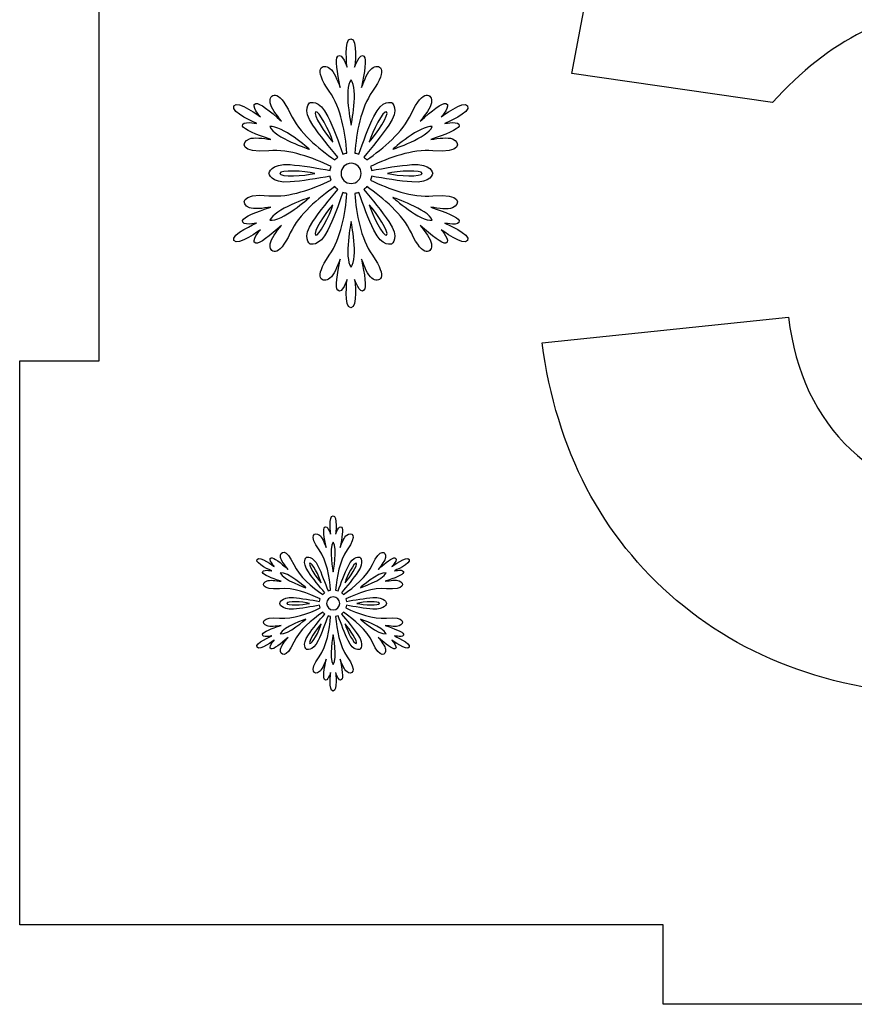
# Model space of a CAD drawing. Header units: millimetres. Extents: x -91 to 82, y -170 to 150.
# Tile 40 of 80: x -67 to -57, y -52 to -40. Entities that reach past the tile are written whole.
import ezdxf

# ---------------------------------------------------------------- set-up
doc = ezdxf.new("R2010")
doc.units = ezdxf.units.MM
doc.header["$MEASUREMENT"] = 0
doc.layers.add('Layer 1', color=7, linetype='Continuous')

msp = doc.modelspace()

# ---------------------------------------------------------------- linework, layer by layer
at = {"layer": 'Layer 1', "color": 31}
msp.add_open_spline([(-51.1594, -29.0461), (-51.1594, -29.0461), (-51.1594, -28.0498), (-51.1594, -28.0498), (-51.1594, -28.0498), (-51.1594, -28.0498), (-58.9429, -28.0498), (-58.9429, -28.0498), (-58.9429, -28.0498), (-58.9429, -28.0498), (-58.9429, -29.0461), (-58.9429, -29.0461), (-58.9429, -29.0461), (-58.9429, -29.0461), (-67.0267, -29.0461), (-67.0267, -29.0461), (-67.0267, -29.0461), (-67.0267, -29.0461), (-67.0267, -30.2054), (-67.0267, -30.2054), (-67.0267, -30.2054), (-67.0267, -30.2054), (-67.0267, -36.1325), (-67.0267, -36.1325), (-67.0267, -36.1325), (-67.0267, -36.1325), (-66.0281, -36.1325), (-66.0281, -36.1325), (-66.0281, -36.1325), (-66.0281, -36.1325), (-66.0281, -43.9101), (-66.0281, -43.9101), (-66.0281, -43.9101), (-66.0281, -43.9101), (-67.0267, -43.9101), (-67.0267, -43.9101), (-67.0267, -43.9101), (-67.0267, -43.9101), (-67.0267, -43.9159), (-67.0267, -43.9159), (-67.0267, -43.9159), (-67.0267, -43.9159), (-67.0267, -43.9159), (-67.0267, -43.9159), (-67.0267, -43.9159), (-67.0267, -43.9159), (-67.0267, -49.8442), (-67.0267, -49.8442), (-67.0267, -49.8442), (-67.0267, -49.8442), (-67.0267, -51.0001), (-67.0267, -51.0001), (-67.0267, -51.0001), (-67.0267, -51.0001), (-58.9429, -51.0001), (-58.9429, -51.0001), (-58.9429, -51.0001), (-58.9429, -51.0001), (-58.9429, -51.9987), (-58.9429, -51.9987), (-58.9429, -51.9987), (-58.9429, -51.9987), (-51.1594, -51.9987), (-51.1594, -51.9987), (-51.1594, -51.9987), (-51.1594, -51.9987), (-51.1594, -51.0001), (-51.1594, -51.0001), (-51.1594, -51.0001), (-51.1594, -51.0001), (-43.0766, -51.0001), (-43.0766, -51.0001), (-43.0766, -51.0001), (-43.0766, -51.0001), (-43.0766, -49.7269), (-43.0766, -49.7269), (-43.0766, -49.7269), (-43.0766, -49.7269), (-43.0766, -49.7269), (-43.0766, -49.7269), (-43.0766, -49.7269), (-43.0766, -49.7269), (-43.0766, -43.9101), (-43.0766, -43.9101), (-43.0766, -43.9101), (-43.0766, -43.9101), (-44.0752, -43.9101), (-44.0752, -43.9101), (-44.0752, -43.9101), (-44.0752, -43.9101), (-44.0752, -36.1325), (-44.0752, -36.1325), (-44.0752, -36.1325), (-44.0752, -36.1325), (-43.0766, -36.1325), (-43.0766, -36.1325), (-43.0766, -36.1325), (-43.0766, -36.1325), (-43.0766, -36.109), (-43.0766, -36.109), (-43.0766, -36.109), (-43.0766, -36.109), (-43.0766, -36.109), (-43.0766, -36.109), (-43.0766, -36.109), (-43.0766, -36.109), (-43.0766, -30.3192), (-43.0766, -30.3192), (-43.0766, -30.3192), (-43.0766, -30.3192), (-43.0766, -29.0461), (-43.0766, -29.0461), (-43.0766, -29.0461), (-43.0766, -29.0461), (-51.1594, -29.0461), (-51.1594, -29.0461)], degree=3, knots=[0, 0, 0, 0, 0.0333333, 0.0333333, 0.0333333, 0.0333333, 0.0666667, 0.0666667, 0.0666667, 0.0666667, 0.1, 0.1, 0.1, 0.1, 0.1333333, 0.1333333, 0.1333333, 0.1333333, 0.1666667, 0.1666667, 0.1666667, 0.1666667, 0.2, 0.2, 0.2, 0.2, 0.2333333, 0.2333333, 0.2333333, 0.2333333, 0.2666667, 0.2666667, 0.2666667, 0.2666667, 0.3, 0.3, 0.3, 0.3, 0.3333333, 0.3333333, 0.3333333, 0.3333333, 0.3666667, 0.3666667, 0.3666667, 0.3666667, 0.4, 0.4, 0.4, 0.4, 0.4333333, 0.4333333, 0.4333333, 0.4333333, 0.4666667, 0.4666667, 0.4666667, 0.4666667, 0.5, 0.5, 0.5, 0.5, 0.5333333, 0.5333333, 0.5333333, 0.5333333, 0.5666667, 0.5666667, 0.5666667, 0.5666667, 0.6, 0.6, 0.6, 0.6, 0.6333333, 0.6333333, 0.6333333, 0.6333333, 0.6666667, 0.6666667, 0.6666667, 0.6666667, 0.7, 0.7, 0.7, 0.7, 0.7333333, 0.7333333, 0.7333333, 0.7333333, 0.7666667, 0.7666667, 0.7666667, 0.7666667, 0.8, 0.8, 0.8, 0.8, 0.8333333, 0.8333333, 0.8333333, 0.8333333, 0.8666667, 0.8666667, 0.8666667, 0.8666667, 0.9, 0.9, 0.9, 0.9, 0.9333333, 0.9333333, 0.9333333, 0.9333333, 1, 1, 1, 1], dxfattribs=at)
at = {"layer": 'Layer 1', "color": 26}
msp.add_open_spline([(-51.0009, -38.5099), (-51.9596, -37.5078), (-53.1272, -37.0067), (-54.5048, -37.0067), (-54.5048, -37.0067), (-55.2276, -37.0067), (-55.9341, -37.1804), (-56.6276, -37.5265), (-56.6276, -37.5265), (-56.6276, -37.5265), (-56.1418, -34.7736), (-56.1418, -34.7736), (-56.1418, -34.7736), (-56.1418, -34.7736), (-50.2828, -34.7736), (-50.2828, -34.7736), (-50.2828, -34.7736), (-50.2828, -34.7736), (-50.2828, -31.8658), (-50.2828, -31.8658), (-50.2828, -31.8658), (-50.2828, -31.8658), (-58.4958, -31.8658), (-58.4958, -31.8658), (-58.4958, -31.8658), (-58.4958, -31.8658), (-60.0882, -40.3006), (-60.0882, -40.3006), (-60.0882, -40.3006), (-60.0882, -40.3006), (-57.5676, -40.6655), (-57.5676, -40.6655), (-57.5676, -40.6655), (-56.86, -39.8769), (-56.0609, -39.4827), (-55.1691, -39.4827), (-55.1691, -39.4827), (-54.4545, -39.4827), (-53.8736, -39.7315), (-53.4277, -40.229), (-53.4277, -40.229), (-52.9818, -40.7265), (-52.7588, -41.4729), (-52.7588, -42.4679), (-52.7588, -42.4679), (-52.7588, -43.5287), (-52.9841, -44.3231), (-53.4335, -44.85), (-53.4335, -44.85), (-53.8829, -45.3769), (-54.4321, -45.6409), (-55.081, -45.6409), (-55.081, -45.6409), (-55.6489, -45.6409), (-56.15, -45.4367), (-56.5842, -45.0272), (-56.5842, -45.0272), (-57.0195, -44.6177), (-57.2801, -44.0638), (-57.3692, -43.3632), (-57.3692, -43.3632), (-57.3692, -43.3632), (-60.4648, -43.6836), (-60.4648, -43.6836), (-60.4648, -43.6836), (-60.2806, -45.0401), (-59.7173, -46.1197), (-58.7739, -46.9223), (-58.7739, -46.9223), (-57.8304, -47.7261), (-56.6112, -48.1274), (-55.1151, -48.1274), (-55.1151, -48.1274), (-53.2434, -48.1274), (-51.7802, -47.4128), (-50.7264, -45.9823), (-50.7264, -45.9823), (-49.9531, -44.9356), (-49.5659, -43.7457), (-49.5659, -42.4115), (-49.5659, -42.4115), (-49.5646, -40.8133), (-50.0434, -39.512), (-51.0009, -38.5099)], degree=3, knots=[0, 0, 0, 0, 0.0454545, 0.0454545, 0.0454545, 0.0454545, 0.0909091, 0.0909091, 0.0909091, 0.0909091, 0.1363636, 0.1363636, 0.1363636, 0.1363636, 0.1818182, 0.1818182, 0.1818182, 0.1818182, 0.2272727, 0.2272727, 0.2272727, 0.2272727, 0.2727273, 0.2727273, 0.2727273, 0.2727273, 0.3181818, 0.3181818, 0.3181818, 0.3181818, 0.3636364, 0.3636364, 0.3636364, 0.3636364, 0.4090909, 0.4090909, 0.4090909, 0.4090909, 0.4545455, 0.4545455, 0.4545455, 0.4545455, 0.5, 0.5, 0.5, 0.5, 0.5454545, 0.5454545, 0.5454545, 0.5454545, 0.5909091, 0.5909091, 0.5909091, 0.5909091, 0.6363636, 0.6363636, 0.6363636, 0.6363636, 0.6818182, 0.6818182, 0.6818182, 0.6818182, 0.7272727, 0.7272727, 0.7272727, 0.7272727, 0.7727273, 0.7727273, 0.7727273, 0.7727273, 0.8181818, 0.8181818, 0.8181818, 0.8181818, 0.8636364, 0.8636364, 0.8636364, 0.8636364, 0.9090909, 0.9090909, 0.9090909, 0.9090909, 1, 1, 1, 1], dxfattribs=at)
at = {"layer": 'Layer 1', "color": 36}
for points, knots in [([(-61.684, -42.1828), (-61.684, -42.1828), (-61.4892, -42.2227), (-61.5068, -42.1499), (-61.5068, -42.1499), (-61.5185, -42.1041), (-61.677, -42.0431), (-61.8624, -41.9809), (-61.8624, -41.9809), (-61.7603, -41.9973), (-61.6465, -42.0114), (-61.5913, -41.9891), (-61.5913, -41.9891), (-61.481, -41.9445), (-61.4798, -41.8049), (-61.8354, -41.8377), (-61.8354, -41.8377), (-62.0971, -41.8623), (-62.3869, -41.7509), (-62.6193, -41.6429), (-62.6193, -41.6429), (-62.6134, -41.6265), (-62.6087, -41.61), (-62.6064, -41.5924), (-62.6064, -41.5924), (-62.4539, -41.6194), (-62.245, -41.6546), (-62.1018, -41.664), (-62.1018, -41.664), (-61.8519, -41.6816), (-61.8378, -41.5549), (-61.8378, -41.5549), (-61.8378, -41.5549), (-61.8378, -41.5549), (-61.8519, -41.4282), (-62.1018, -41.4458), (-62.1018, -41.4458), (-62.245, -41.4564), (-62.4538, -41.4904), (-62.6064, -41.5186), (-62.6064, -41.5186), (-62.6087, -41.501), (-62.6134, -41.4846), (-62.6193, -41.4681), (-62.6193, -41.4681), (-62.387, -41.3613), (-62.0971, -41.2487), (-61.8354, -41.2733), (-61.8354, -41.2733), (-61.481, -41.3073), (-61.4822, -41.1677), (-61.5913, -41.1219), (-61.5913, -41.1219), (-61.6465, -41.0996), (-61.7603, -41.1137), (-61.8624, -41.1301), (-61.8624, -41.1301), (-61.6782, -41.0679), (-61.5186, -41.0069), (-61.5068, -40.9611), (-61.5068, -40.9611), (-61.488, -40.8883), (-61.684, -40.9282), (-61.684, -40.9282), (-61.684, -40.9282), (-61.684, -40.9282), (-61.3519, -40.7886), (-61.3989, -40.7088), (-61.3989, -40.7088), (-61.4447, -40.629), (-61.7322, -40.8461), (-61.7322, -40.8461), (-61.7322, -40.8461), (-61.7322, -40.8461), (-61.5996, -40.6971), (-61.6724, -40.6771), (-61.6724, -40.6771), (-61.7182, -40.6642), (-61.8508, -40.771), (-61.9963, -40.9001), (-61.9963, -40.9001), (-61.9306, -40.8203), (-61.8625, -40.7288), (-61.8543, -40.6701), (-61.8543, -40.6701), (-61.8379, -40.5528), (-61.9587, -40.4823), (-62.1066, -40.805), (-62.1066, -40.805), (-62.2157, -41.0444), (-62.4575, -41.2392), (-62.6663, -41.387), (-62.6663, -41.387), (-62.678, -41.3741), (-62.6898, -41.3612), (-62.7039, -41.3506), (-62.7039, -41.3506), (-62.6042, -41.2333), (-62.4704, -41.069), (-62.3894, -40.9505), (-62.3894, -40.9505), (-62.2486, -40.744), (-62.3518, -40.6677), (-62.3518, -40.6677), (-62.3518, -40.6677), (-62.3518, -40.6677), (-62.4691, -40.6161), (-62.5783, -40.8414), (-62.5783, -40.8414), (-62.6405, -40.9705), (-62.7156, -41.1688), (-62.7672, -41.3143), (-62.7672, -41.3143), (-62.7836, -41.3073), (-62.8001, -41.3026), (-62.8177, -41.3002), (-62.8177, -41.3002), (-62.7942, -41.0456), (-62.7461, -40.7393), (-62.5947, -40.5246), (-62.5947, -40.5246), (-62.3882, -40.2336), (-62.5102, -40.1655), (-62.6041, -40.2383), (-62.6041, -40.2383), (-62.651, -40.2747), (-62.6956, -40.3803), (-62.732, -40.4765), (-62.732, -40.4765), (-62.6944, -40.2852), (-62.6675, -40.1174), (-62.7015, -40.0846), (-62.7015, -40.0846), (-62.7555, -40.0318), (-62.8188, -40.2207), (-62.8188, -40.2207), (-62.8188, -40.2207), (-62.8188, -40.2207), (-62.7742, -39.864), (-62.8669, -39.864), (-62.8669, -39.864), (-62.9584, -39.864), (-62.9138, -40.2207), (-62.9138, -40.2207), (-62.9138, -40.2207), (-62.9138, -40.2207), (-62.9772, -40.0318), (-63.0311, -40.0846), (-63.0311, -40.0846), (-63.0651, -40.1175), (-63.0381, -40.2864), (-63.0006, -40.4765), (-63.0006, -40.4765), (-63.037, -40.3791), (-63.0816, -40.2747), (-63.1285, -40.2383), (-63.1285, -40.2383), (-63.2224, -40.1655), (-63.3444, -40.2348), (-63.1379, -40.5246), (-63.1379, -40.5246), (-62.9854, -40.7393), (-62.9384, -41.0456), (-62.9149, -41.3002), (-62.9149, -41.3002), (-62.9313, -41.3037), (-62.9489, -41.3084), (-62.9654, -41.3143), (-62.9654, -41.3143), (-63.0182, -41.1688), (-63.0921, -40.9705), (-63.1555, -40.8414), (-63.1555, -40.8414), (-63.2646, -40.6161), (-63.382, -40.6677), (-63.382, -40.6677), (-63.382, -40.6677), (-63.382, -40.6677), (-63.4853, -40.744), (-63.3444, -40.9505), (-63.3444, -40.9505), (-63.2634, -41.069), (-63.1297, -41.2333), (-63.0299, -41.3506), (-63.0299, -41.3506), (-63.044, -41.3612), (-63.0557, -41.3741), (-63.0675, -41.387), (-63.0675, -41.387), (-63.2764, -41.2391), (-63.5181, -41.0444), (-63.6272, -40.805), (-63.6272, -40.805), (-63.7751, -40.4811), (-63.8959, -40.5515), (-63.8795, -40.6701), (-63.8795, -40.6701), (-63.8713, -40.7288), (-63.8021, -40.8203), (-63.7375, -40.9001), (-63.7375, -40.9001), (-63.8842, -40.7722), (-64.0156, -40.6642), (-64.0614, -40.6771), (-64.0614, -40.6771), (-64.1342, -40.697), (-64.0016, -40.8461), (-64.0016, -40.8461), (-64.0016, -40.8461), (-64.0016, -40.8461), (-64.2891, -40.629), (-64.3349, -40.7088), (-64.3349, -40.7088), (-64.3807, -40.7886), (-64.0498, -40.9282), (-64.0498, -40.9282), (-64.0498, -40.9282), (-64.0498, -40.9282), (-64.2446, -40.8883), (-64.2258, -40.9611), (-64.2258, -40.9611), (-64.2141, -41.0069), (-64.0556, -41.0679), (-63.8702, -41.1301), (-63.8702, -41.1301), (-63.9723, -41.1137), (-64.0861, -41.0996), (-64.1413, -41.1219), (-64.1413, -41.1219), (-64.2516, -41.1665), (-64.2528, -41.3061), (-63.8972, -41.2733), (-63.8972, -41.2733), (-63.6355, -41.2487), (-63.3457, -41.3601), (-63.1145, -41.4681), (-63.1145, -41.4681), (-63.1204, -41.4845), (-63.1251, -41.501), (-63.1262, -41.5186), (-63.1262, -41.5186), (-63.2787, -41.4904), (-63.4876, -41.4564), (-63.6308, -41.4458), (-63.6308, -41.4458), (-63.8807, -41.4282), (-63.8948, -41.5549), (-63.8948, -41.5549), (-63.8948, -41.5549), (-63.8948, -41.5549), (-63.8807, -41.6816), (-63.6308, -41.664), (-63.6308, -41.664), (-63.4876, -41.6534), (-63.2788, -41.6194), (-63.1274, -41.5924), (-63.1274, -41.5924), (-63.1251, -41.61), (-63.1204, -41.6264), (-63.1145, -41.6429), (-63.1145, -41.6429), (-63.3468, -41.7497), (-63.6355, -41.8623), (-63.8972, -41.8365), (-63.8972, -41.8365), (-64.2516, -41.8025), (-64.2504, -41.9433), (-64.1413, -41.9879), (-64.1413, -41.9879), (-64.0861, -42.0102), (-63.9735, -41.9961), (-63.8702, -41.9797), (-63.8702, -41.9797), (-64.0544, -42.0419), (-64.214, -42.1029), (-64.2258, -42.1487), (-64.2258, -42.1487), (-64.2446, -42.2215), (-64.0498, -42.1816), (-64.0498, -42.1816), (-64.0498, -42.1816), (-64.0498, -42.1816), (-64.3807, -42.3212), (-64.3349, -42.401), (-64.3349, -42.401), (-64.2891, -42.4808), (-64.0016, -42.2637), (-64.0016, -42.2637), (-64.0016, -42.2637), (-64.0016, -42.2637), (-64.1342, -42.4127), (-64.0614, -42.4327), (-64.0614, -42.4327), (-64.0156, -42.4456), (-63.883, -42.3388), (-63.7375, -42.2097), (-63.7375, -42.2097), (-63.8032, -42.2895), (-63.8713, -42.381), (-63.8795, -42.4397), (-63.8795, -42.4397), (-63.8959, -42.557), (-63.7751, -42.6286), (-63.6272, -42.3048), (-63.6272, -42.3048), (-63.5181, -42.0654), (-63.2752, -41.8706), (-63.0675, -41.7228), (-63.0675, -41.7228), (-63.0558, -41.7369), (-63.044, -41.7486), (-63.0299, -41.7592), (-63.0299, -41.7592), (-63.1296, -41.8777), (-63.2634, -42.0408), (-63.3444, -42.1593), (-63.3444, -42.1593), (-63.4852, -42.367), (-63.382, -42.4421), (-63.382, -42.4421), (-63.382, -42.4421), (-63.382, -42.4421), (-63.2647, -42.4937), (-63.1555, -42.2684), (-63.1555, -42.2684), (-63.0921, -42.1393), (-63.0182, -41.941), (-62.9654, -41.7955), (-62.9654, -41.7955), (-62.949, -41.8014), (-62.9325, -41.8061), (-62.9149, -41.8096), (-62.9149, -41.8096), (-62.9384, -42.0642), (-62.9865, -42.3705), (-63.1379, -42.5852), (-63.1379, -42.5852), (-63.3444, -42.8762), (-63.2224, -42.9443), (-63.1285, -42.8715), (-63.1285, -42.8715), (-63.0816, -42.8351), (-63.037, -42.7295), (-63.0006, -42.6333), (-63.0006, -42.6333), (-63.0382, -42.8246), (-63.0651, -42.9924), (-63.0311, -43.0252), (-63.0311, -43.0252), (-62.9771, -43.078), (-62.9138, -42.8891), (-62.9138, -42.8891), (-62.9138, -42.8891), (-62.9138, -42.8891), (-62.9584, -43.2458), (-62.8669, -43.2458), (-62.8669, -43.2458), (-62.7754, -43.2458), (-62.8188, -42.8891), (-62.8188, -42.8891), (-62.8188, -42.8891), (-62.8188, -42.8891), (-62.7554, -43.078), (-62.7015, -43.0252), (-62.7015, -43.0252), (-62.6675, -42.9923), (-62.6945, -42.8245), (-62.732, -42.6333), (-62.732, -42.6333), (-62.6956, -42.7295), (-62.651, -42.8351), (-62.6041, -42.8715), (-62.6041, -42.8715), (-62.5102, -42.9443), (-62.3894, -42.875), (-62.5947, -42.5852), (-62.5947, -42.5852), (-62.7472, -42.3705), (-62.7954, -42.0642), (-62.8177, -41.8096), (-62.8177, -41.8096), (-62.8013, -41.8061), (-62.7837, -41.8014), (-62.7672, -41.7955), (-62.7672, -41.7955), (-62.7156, -41.941), (-62.6405, -42.1393), (-62.5783, -42.2684), (-62.5783, -42.2684), (-62.4692, -42.4937), (-62.3518, -42.4421), (-62.3518, -42.4421), (-62.3518, -42.4421), (-62.3518, -42.4421), (-62.2485, -42.3658), (-62.3894, -42.1593), (-62.3894, -42.1593), (-62.4704, -42.0408), (-62.6041, -41.8765), (-62.7039, -41.7592), (-62.7039, -41.7592), (-62.6898, -41.7486), (-62.6781, -41.7357), (-62.6663, -41.7228), (-62.6663, -41.7228), (-62.4574, -41.8707), (-62.2157, -42.0654), (-62.1066, -42.3048), (-62.1066, -42.3048), (-61.9587, -42.6287), (-61.8379, -42.5583), (-61.8543, -42.4397), (-61.8543, -42.4397), (-61.8625, -42.381), (-61.9317, -42.2895), (-61.9963, -42.2097), (-61.9963, -42.2097), (-61.8496, -42.3376), (-61.7182, -42.4456), (-61.6724, -42.4327), (-61.6724, -42.4327), (-61.6008, -42.4116), (-61.7322, -42.2637), (-61.7322, -42.2637), (-61.7322, -42.2637), (-61.7322, -42.2637), (-61.4447, -42.4808), (-61.3989, -42.401), (-61.3989, -42.401), (-61.3519, -42.3236), (-61.684, -42.1828), (-61.684, -42.1828)], [0, 0, 0, 0, 0.0091743, 0.0091743, 0.0091743, 0.0091743, 0.0183486, 0.0183486, 0.0183486, 0.0183486, 0.0275229, 0.0275229, 0.0275229, 0.0275229, 0.0366972, 0.0366972, 0.0366972, 0.0366972, 0.0458716, 0.0458716, 0.0458716, 0.0458716, 0.0550459, 0.0550459, 0.0550459, 0.0550459, 0.0642202, 0.0642202, 0.0642202, 0.0642202, 0.0733945, 0.0733945, 0.0733945, 0.0733945, 0.0825688, 0.0825688, 0.0825688, 0.0825688, 0.0917431, 0.0917431, 0.0917431, 0.0917431, 0.1009174, 0.1009174, 0.1009174, 0.1009174, 0.1100917, 0.1100917, 0.1100917, 0.1100917, 0.1192661, 0.1192661, 0.1192661, 0.1192661, 0.1284404, 0.1284404, 0.1284404, 0.1284404, 0.1376147, 0.1376147, 0.1376147, 0.1376147, 0.146789, 0.146789, 0.146789, 0.146789, 0.1559633, 0.1559633, 0.1559633, 0.1559633, 0.1651376, 0.1651376, 0.1651376, 0.1651376, 0.1743119, 0.1743119, 0.1743119, 0.1743119, 0.1834862, 0.1834862, 0.1834862, 0.1834862, 0.1926606, 0.1926606, 0.1926606, 0.1926606, 0.2018349, 0.2018349, 0.2018349, 0.2018349, 0.2110092, 0.2110092, 0.2110092, 0.2110092, 0.2201835, 0.2201835, 0.2201835, 0.2201835, 0.2293578, 0.2293578, 0.2293578, 0.2293578, 0.2385321, 0.2385321, 0.2385321, 0.2385321, 0.2477064, 0.2477064, 0.2477064, 0.2477064, 0.2568807, 0.2568807, 0.2568807, 0.2568807, 0.266055, 0.266055, 0.266055, 0.266055, 0.2752294, 0.2752294, 0.2752294, 0.2752294, 0.2844037, 0.2844037, 0.2844037, 0.2844037, 0.293578, 0.293578, 0.293578, 0.293578, 0.3027523, 0.3027523, 0.3027523, 0.3027523, 0.3119266, 0.3119266, 0.3119266, 0.3119266, 0.3211009, 0.3211009, 0.3211009, 0.3211009, 0.3302752, 0.3302752, 0.3302752, 0.3302752, 0.3394495, 0.3394495, 0.3394495, 0.3394495, 0.3486239, 0.3486239, 0.3486239, 0.3486239, 0.3577982, 0.3577982, 0.3577982, 0.3577982, 0.3669725, 0.3669725, 0.3669725, 0.3669725, 0.3761468, 0.3761468, 0.3761468, 0.3761468, 0.3853211, 0.3853211, 0.3853211, 0.3853211, 0.3944954, 0.3944954, 0.3944954, 0.3944954, 0.4036697, 0.4036697, 0.4036697, 0.4036697, 0.412844, 0.412844, 0.412844, 0.412844, 0.4220183, 0.4220183, 0.4220183, 0.4220183, 0.4311927, 0.4311927, 0.4311927, 0.4311927, 0.440367, 0.440367, 0.440367, 0.440367, 0.4495413, 0.4495413, 0.4495413, 0.4495413, 0.4587156, 0.4587156, 0.4587156, 0.4587156, 0.4678899, 0.4678899, 0.4678899, 0.4678899, 0.4770642, 0.4770642, 0.4770642, 0.4770642, 0.4862385, 0.4862385, 0.4862385, 0.4862385, 0.4954128, 0.4954128, 0.4954128, 0.4954128, 0.5045872, 0.5045872, 0.5045872, 0.5045872, 0.5137615, 0.5137615, 0.5137615, 0.5137615, 0.5229358, 0.5229358, 0.5229358, 0.5229358, 0.5321101, 0.5321101, 0.5321101, 0.5321101, 0.5412844, 0.5412844, 0.5412844, 0.5412844, 0.5504587, 0.5504587, 0.5504587, 0.5504587, 0.559633, 0.559633, 0.559633, 0.559633, 0.5688073, 0.5688073, 0.5688073, 0.5688073, 0.5779817, 0.5779817, 0.5779817, 0.5779817, 0.587156, 0.587156, 0.587156, 0.587156, 0.5963303, 0.5963303, 0.5963303, 0.5963303, 0.6055046, 0.6055046, 0.6055046, 0.6055046, 0.6146789, 0.6146789, 0.6146789, 0.6146789, 0.6238532, 0.6238532, 0.6238532, 0.6238532, 0.6330275, 0.6330275, 0.6330275, 0.6330275, 0.6422018, 0.6422018, 0.6422018, 0.6422018, 0.6513761, 0.6513761, 0.6513761, 0.6513761, 0.6605505, 0.6605505, 0.6605505, 0.6605505, 0.6697248, 0.6697248, 0.6697248, 0.6697248, 0.6788991, 0.6788991, 0.6788991, 0.6788991, 0.6880734, 0.6880734, 0.6880734, 0.6880734, 0.6972477, 0.6972477, 0.6972477, 0.6972477, 0.706422, 0.706422, 0.706422, 0.706422, 0.7155963, 0.7155963, 0.7155963, 0.7155963, 0.7247706, 0.7247706, 0.7247706, 0.7247706, 0.733945, 0.733945, 0.733945, 0.733945, 0.7431193, 0.7431193, 0.7431193, 0.7431193, 0.7522936, 0.7522936, 0.7522936, 0.7522936, 0.7614679, 0.7614679, 0.7614679, 0.7614679, 0.7706422, 0.7706422, 0.7706422, 0.7706422, 0.7798165, 0.7798165, 0.7798165, 0.7798165, 0.7889908, 0.7889908, 0.7889908, 0.7889908, 0.7981651, 0.7981651, 0.7981651, 0.7981651, 0.8073394, 0.8073394, 0.8073394, 0.8073394, 0.8165138, 0.8165138, 0.8165138, 0.8165138, 0.8256881, 0.8256881, 0.8256881, 0.8256881, 0.8348624, 0.8348624, 0.8348624, 0.8348624, 0.8440367, 0.8440367, 0.8440367, 0.8440367, 0.853211, 0.853211, 0.853211, 0.853211, 0.8623853, 0.8623853, 0.8623853, 0.8623853, 0.8715596, 0.8715596, 0.8715596, 0.8715596, 0.8807339, 0.8807339, 0.8807339, 0.8807339, 0.8899083, 0.8899083, 0.8899083, 0.8899083, 0.8990826, 0.8990826, 0.8990826, 0.8990826, 0.9082569, 0.9082569, 0.9082569, 0.9082569, 0.9174312, 0.9174312, 0.9174312, 0.9174312, 0.9266055, 0.9266055, 0.9266055, 0.9266055, 0.9357798, 0.9357798, 0.9357798, 0.9357798, 0.9449541, 0.9449541, 0.9449541, 0.9449541, 0.9541284, 0.9541284, 0.9541284, 0.9541284, 0.9633028, 0.9633028, 0.9633028, 0.9633028, 0.9724771, 0.9724771, 0.9724771, 0.9724771, 0.9816514, 0.9816514, 0.9816514, 0.9816514, 1, 1, 1, 1]), ([(-62.8633, -40.3792), (-62.7706, -40.4954), (-62.8633, -40.9507), (-62.8633, -40.9507), (-62.8633, -40.9507), (-62.8633, -40.9507), (-62.9572, -40.4953), (-62.8633, -40.3792)], [0, 0, 0, 0, 0.3333333, 0.3333333, 0.3333333, 0.3333333, 1, 1, 1, 1]), ([(-63.3104, -40.7828), (-63.2705, -40.7593), (-63.1297, -41.0304), (-63.0921, -41.1618), (-63.0921, -41.1618), (-63.186, -41.0621), (-63.3503, -40.8063), (-63.3104, -40.7828)], [0, 0, 0, 0, 0.3333333, 0.3333333, 0.3333333, 0.3333333, 1, 1, 1, 1]), ([(-62.4174, -40.7828), (-62.3775, -40.8063), (-62.5418, -41.0633), (-62.6357, -41.1618), (-62.6357, -41.1618), (-62.597, -41.0304), (-62.4573, -40.7594), (-62.4174, -40.7828)], [0, 0, 0, 0, 0.3333333, 0.3333333, 0.3333333, 0.3333333, 1, 1, 1, 1]), ([(-63.8831, -40.9682), (-63.7364, -40.9447), (-63.3879, -41.2533), (-63.3879, -41.2533), (-63.3879, -41.2533), (-63.3879, -41.2533), (-63.8291, -41.1067), (-63.8831, -40.9682)], [0, 0, 0, 0, 0.3333333, 0.3333333, 0.3333333, 0.3333333, 1, 1, 1, 1]), ([(-61.8448, -40.9682), (-61.8988, -41.1067), (-62.34, -41.2533), (-62.34, -41.2533), (-62.34, -41.2533), (-62.34, -41.2533), (-61.9915, -40.9448), (-61.8448, -40.9682)], [0, 0, 0, 0, 0.3333333, 0.3333333, 0.3333333, 0.3333333, 1, 1, 1, 1]), ([(-62.8633, -41.6829), (-62.9337, -41.6829), (-62.99, -41.6266), (-62.99, -41.5562), (-62.99, -41.5562), (-62.99, -41.4858), (-62.9337, -41.4295), (-62.8633, -41.4295), (-62.8633, -41.4295), (-62.7929, -41.4295), (-62.7366, -41.4858), (-62.7366, -41.5562), (-62.7366, -41.5562), (-62.7366, -41.6265), (-62.7941, -41.6829), (-62.8633, -41.6829)], [0, 0, 0, 0, 0.2, 0.2, 0.2, 0.2, 0.4, 0.4, 0.4, 0.4, 0.6, 0.6, 0.6, 0.6, 1, 1, 1, 1]), ([(-63.7575, -41.5561), (-63.7575, -41.5103), (-63.4536, -41.5232), (-63.321, -41.5561), (-63.321, -41.5561), (-63.4524, -41.589), (-63.7575, -41.6031), (-63.7575, -41.5561)], [0, 0, 0, 0, 0.3333333, 0.3333333, 0.3333333, 0.3333333, 1, 1, 1, 1]), ([(-61.9703, -41.5561), (-61.9703, -41.6019), (-62.2742, -41.589), (-62.408, -41.5561), (-62.408, -41.5561), (-62.2743, -41.5245), (-61.9703, -41.5104), (-61.9703, -41.5561)], [0, 0, 0, 0, 0.3333333, 0.3333333, 0.3333333, 0.3333333, 1, 1, 1, 1]), ([(-63.8831, -42.1452), (-63.8291, -42.0067), (-63.3879, -41.8601), (-63.3879, -41.8601), (-63.3879, -41.8601), (-63.3879, -41.8601), (-63.7364, -42.1675), (-63.8831, -42.1452)], [0, 0, 0, 0, 0.3333333, 0.3333333, 0.3333333, 0.3333333, 1, 1, 1, 1]), ([(-62.3388, -41.8589), (-62.3388, -41.8589), (-61.8976, -42.0056), (-61.8436, -42.144), (-61.8436, -42.144), (-61.9915, -42.1675), (-62.3388, -41.8589), (-62.3388, -41.8589)], [0, 0, 0, 0, 0.3333333, 0.3333333, 0.3333333, 0.3333333, 1, 1, 1, 1]), ([(-63.3104, -42.3306), (-63.3503, -42.3071), (-63.186, -42.0501), (-63.0921, -41.9516), (-63.0921, -41.9516), (-63.1297, -42.083), (-63.2705, -42.3541), (-63.3104, -42.3306)], [0, 0, 0, 0, 0.3333333, 0.3333333, 0.3333333, 0.3333333, 1, 1, 1, 1]), ([(-62.4174, -42.3306), (-62.4573, -42.3541), (-62.5981, -42.083), (-62.6357, -41.9516), (-62.6357, -41.9516), (-62.5406, -42.0502), (-62.3764, -42.3071), (-62.4174, -42.3306)], [0, 0, 0, 0, 0.3333333, 0.3333333, 0.3333333, 0.3333333, 1, 1, 1, 1]), ([(-62.8633, -42.7331), (-62.956, -42.6169), (-62.8633, -42.1616), (-62.8633, -42.1616), (-62.8633, -42.1616), (-62.8633, -42.1616), (-62.7706, -42.6181), (-62.8633, -42.7331)], [0, 0, 0, 0, 0.3333333, 0.3333333, 0.3333333, 0.3333333, 1, 1, 1, 1]), ([(-62.32, -47.3682), (-62.32, -47.3682), (-62.1921, -47.394), (-62.205, -47.3471), (-62.205, -47.3471), (-62.2132, -47.3178), (-62.3165, -47.2779), (-62.4362, -47.2368), (-62.4362, -47.2368), (-62.3693, -47.2474), (-62.2954, -47.2567), (-62.2602, -47.2427), (-62.2602, -47.2427), (-62.1886, -47.2134), (-62.1874, -47.1218), (-62.4186, -47.1441), (-62.4186, -47.1441), (-62.5899, -47.1605), (-62.7777, -47.0866), (-62.9291, -47.0174), (-62.9291, -47.0174), (-62.9256, -47.0068), (-62.9221, -46.9951), (-62.9209, -46.9845), (-62.9209, -46.9845), (-62.8223, -47.0021), (-62.685, -47.0244), (-62.5923, -47.0314), (-62.5923, -47.0314), (-62.4292, -47.0431), (-62.4198, -46.9598), (-62.4198, -46.9598), (-62.4198, -46.9598), (-62.4198, -46.9598), (-62.4292, -46.8765), (-62.5923, -46.8882), (-62.5923, -46.8882), (-62.6862, -46.8952), (-62.8223, -46.9175), (-62.9209, -46.9351), (-62.9209, -46.9351), (-62.9221, -46.9245), (-62.9256, -46.9128), (-62.9291, -46.9022), (-62.9291, -46.9022), (-62.7777, -46.833), (-62.5888, -46.759), (-62.4186, -46.7755), (-62.4186, -46.7755), (-62.1874, -46.7978), (-62.1874, -46.7063), (-62.2602, -46.6769), (-62.2602, -46.6769), (-62.2966, -46.6628), (-62.3705, -46.671), (-62.4362, -46.6828), (-62.4362, -46.6828), (-62.3153, -46.6417), (-62.2121, -46.6018), (-62.205, -46.5725), (-62.205, -46.5725), (-62.1933, -46.5244), (-62.32, -46.5514), (-62.32, -46.5514), (-62.32, -46.5514), (-62.32, -46.5514), (-62.1041, -46.4599), (-62.1334, -46.4082), (-62.1334, -46.4082), (-62.1627, -46.3566), (-62.3505, -46.4974), (-62.3505, -46.4974), (-62.3505, -46.4974), (-62.3505, -46.4974), (-62.2648, -46.4), (-62.3118, -46.3871), (-62.3118, -46.3871), (-62.3411, -46.3789), (-62.428, -46.4481), (-62.523, -46.5326), (-62.523, -46.5326), (-62.4808, -46.4798), (-62.435, -46.4211), (-62.4303, -46.3824), (-62.4303, -46.3824), (-62.4197, -46.3061), (-62.4984, -46.2592), (-62.5946, -46.4704), (-62.5946, -46.4704), (-62.6662, -46.6265), (-62.8234, -46.7532), (-62.9595, -46.8494), (-62.9595, -46.8494), (-62.9665, -46.8412), (-62.9748, -46.833), (-62.9841, -46.8259), (-62.9841, -46.8259), (-62.9196, -46.7496), (-62.8316, -46.6428), (-62.7787, -46.5654), (-62.7787, -46.5654), (-62.6872, -46.4305), (-62.7541, -46.3812), (-62.7541, -46.3812), (-62.7541, -46.3812), (-62.7541, -46.3812), (-62.8304, -46.3483), (-62.902, -46.495), (-62.902, -46.495), (-62.9431, -46.5795), (-62.9912, -46.7086), (-63.0252, -46.8036), (-63.0252, -46.8036), (-63.0358, -46.7989), (-63.0463, -46.7966), (-63.0581, -46.7942), (-63.0581, -46.7942), (-63.0428, -46.6287), (-63.0123, -46.4281), (-62.9126, -46.2884), (-62.9126, -46.2884), (-62.7777, -46.0995), (-62.8574, -46.0537), (-62.9185, -46.1018), (-62.9185, -46.1018), (-62.949, -46.1253), (-62.9783, -46.1945), (-63.0018, -46.2579), (-63.0018, -46.2579), (-62.9772, -46.1335), (-62.9596, -46.0232), (-62.9819, -46.0021), (-62.9819, -46.0021), (-63.0171, -45.9681), (-63.0582, -46.0913), (-63.0582, -46.0913), (-63.0582, -46.0913), (-63.0582, -46.0913), (-63.03, -45.859), (-63.0899, -45.859), (-63.0899, -45.859), (-63.1498, -45.859), (-63.1204, -46.0913), (-63.1204, -46.0913), (-63.1204, -46.0913), (-63.1204, -46.0913), (-63.1615, -45.9681), (-63.1967, -46.0021), (-63.1967, -46.0021), (-63.219, -46.0232), (-63.2014, -46.1335), (-63.1768, -46.2579), (-63.1768, -46.2579), (-63.2003, -46.1945), (-63.2296, -46.1265), (-63.2601, -46.1018), (-63.2601, -46.1018), (-63.3211, -46.0537), (-63.4009, -46.0995), (-63.266, -46.2884), (-63.266, -46.2884), (-63.1663, -46.428), (-63.1357, -46.6287), (-63.1205, -46.7942), (-63.1205, -46.7942), (-63.1311, -46.7965), (-63.1428, -46.7989), (-63.1534, -46.8036), (-63.1534, -46.8036), (-63.1874, -46.7086), (-63.2367, -46.5795), (-63.2766, -46.495), (-63.2766, -46.495), (-63.347, -46.3483), (-63.4245, -46.3812), (-63.4245, -46.3812), (-63.4245, -46.3812), (-63.4245, -46.3812), (-63.4914, -46.4305), (-63.3999, -46.5654), (-63.3999, -46.5654), (-63.3471, -46.6428), (-63.2603, -46.7496), (-63.1945, -46.8259), (-63.1945, -46.8259), (-63.2039, -46.8329), (-63.2121, -46.8412), (-63.2191, -46.8494), (-63.2191, -46.8494), (-63.3552, -46.7532), (-63.5125, -46.6264), (-63.584, -46.4704), (-63.584, -46.4704), (-63.6802, -46.2592), (-63.7588, -46.3049), (-63.7483, -46.3824), (-63.7483, -46.3824), (-63.7424, -46.4211), (-63.6978, -46.4798), (-63.6556, -46.5326), (-63.6556, -46.5326), (-63.7506, -46.4493), (-63.8375, -46.3789), (-63.8668, -46.3871), (-63.8668, -46.3871), (-63.9137, -46.4), (-63.8281, -46.4974), (-63.8281, -46.4974), (-63.8281, -46.4974), (-63.8281, -46.4974), (-64.0159, -46.3566), (-64.0452, -46.4082), (-64.0452, -46.4082), (-64.0745, -46.4598), (-63.8598, -46.5514), (-63.8598, -46.5514), (-63.8598, -46.5514), (-63.8598, -46.5514), (-63.9865, -46.5256), (-63.9748, -46.5725), (-63.9748, -46.5725), (-63.9678, -46.6018), (-63.8633, -46.6417), (-63.7436, -46.6828), (-63.7436, -46.6828), (-63.8105, -46.6722), (-63.8844, -46.6629), (-63.9196, -46.6769), (-63.9196, -46.6769), (-63.9912, -46.7062), (-63.9924, -46.7978), (-63.7612, -46.7755), (-63.7612, -46.7755), (-63.5899, -46.7591), (-63.4021, -46.833), (-63.2507, -46.9022), (-63.2507, -46.9022), (-63.2542, -46.9128), (-63.2577, -46.9245), (-63.2589, -46.9351), (-63.2589, -46.9351), (-63.3575, -46.9175), (-63.4948, -46.894), (-63.5875, -46.8882), (-63.5875, -46.8882), (-63.7506, -46.8765), (-63.76, -46.9598), (-63.76, -46.9598), (-63.76, -46.9598), (-63.76, -46.9598), (-63.7506, -47.0431), (-63.5875, -47.0314), (-63.5875, -47.0314), (-63.4936, -47.0244), (-63.3575, -47.0021), (-63.2589, -46.9845), (-63.2589, -46.9845), (-63.2577, -46.9951), (-63.2542, -47.0068), (-63.2507, -47.0174), (-63.2507, -47.0174), (-63.4021, -47.0866), (-63.591, -47.1606), (-63.7612, -47.1441), (-63.7612, -47.1441), (-63.9924, -47.1218), (-63.9924, -47.2133), (-63.9196, -47.2427), (-63.9196, -47.2427), (-63.8832, -47.258), (-63.8093, -47.2486), (-63.7436, -47.2368), (-63.7436, -47.2368), (-63.8645, -47.2779), (-63.9677, -47.3166), (-63.9748, -47.3471), (-63.9748, -47.3471), (-63.9865, -47.3952), (-63.8598, -47.3682), (-63.8598, -47.3682), (-63.8598, -47.3682), (-63.8598, -47.3682), (-64.0757, -47.4597), (-64.0452, -47.5114), (-64.0452, -47.5114), (-64.0159, -47.563), (-63.8281, -47.4222), (-63.8281, -47.4222), (-63.8281, -47.4222), (-63.8281, -47.4222), (-63.9149, -47.5196), (-63.8668, -47.5325), (-63.8668, -47.5325), (-63.8375, -47.5407), (-63.7506, -47.4715), (-63.6556, -47.387), (-63.6556, -47.387), (-63.6978, -47.4398), (-63.7436, -47.4985), (-63.7483, -47.5372), (-63.7483, -47.5372), (-63.7589, -47.6135), (-63.6802, -47.6604), (-63.584, -47.4492), (-63.584, -47.4492), (-63.5124, -47.2931), (-63.3552, -47.1664), (-63.2191, -47.0702), (-63.2191, -47.0702), (-63.2121, -47.0796), (-63.2038, -47.0866), (-63.1945, -47.0937), (-63.1945, -47.0937), (-63.2602, -47.1711), (-63.347, -47.2768), (-63.3999, -47.3542), (-63.3999, -47.3542), (-63.4914, -47.4891), (-63.4245, -47.5384), (-63.4245, -47.5384), (-63.4245, -47.5384), (-63.4245, -47.5384), (-63.3482, -47.5713), (-63.2766, -47.4246), (-63.2766, -47.4246), (-63.2355, -47.3401), (-63.1874, -47.211), (-63.1534, -47.116), (-63.1534, -47.116), (-63.1428, -47.1207), (-63.1323, -47.123), (-63.1205, -47.1254), (-63.1205, -47.1254), (-63.1358, -47.2909), (-63.1663, -47.4915), (-63.266, -47.6312), (-63.266, -47.6312), (-63.4009, -47.8201), (-63.3212, -47.8659), (-63.2601, -47.8178), (-63.2601, -47.8178), (-63.2296, -47.7943), (-63.2003, -47.7251), (-63.1768, -47.6629), (-63.1768, -47.6629), (-63.2014, -47.7873), (-63.219, -47.8964), (-63.1967, -47.9187), (-63.1967, -47.9187), (-63.1615, -47.9527), (-63.1204, -47.8295), (-63.1204, -47.8295), (-63.1204, -47.8295), (-63.1204, -47.8295), (-63.1497, -48.0618), (-63.0899, -48.0618), (-63.0899, -48.0618), (-63.0301, -48.0618), (-63.0582, -47.8295), (-63.0582, -47.8295), (-63.0582, -47.8295), (-63.0582, -47.8295), (-63.0171, -47.9527), (-62.9819, -47.9187), (-62.9819, -47.9187), (-62.9596, -47.8976), (-62.9772, -47.7873), (-63.0018, -47.6629), (-63.0018, -47.6629), (-62.9783, -47.7263), (-62.949, -47.7943), (-62.9185, -47.8178), (-62.9185, -47.8178), (-62.8575, -47.8659), (-62.7777, -47.8201), (-62.9126, -47.6312), (-62.9126, -47.6312), (-63.0123, -47.4916), (-63.0429, -47.2909), (-63.0581, -47.1254), (-63.0581, -47.1254), (-63.0475, -47.1231), (-63.0358, -47.1195), (-63.0252, -47.116), (-63.0252, -47.116), (-62.9912, -47.211), (-62.9419, -47.3401), (-62.902, -47.4246), (-62.902, -47.4246), (-62.8304, -47.5713), (-62.7541, -47.5384), (-62.7541, -47.5384), (-62.7541, -47.5384), (-62.7541, -47.5384), (-62.6872, -47.4891), (-62.7787, -47.3542), (-62.7787, -47.3542), (-62.8315, -47.2768), (-62.9183, -47.17), (-62.9841, -47.0937), (-62.9841, -47.0937), (-62.9747, -47.0867), (-62.9665, -47.0784), (-62.9595, -47.0702), (-62.9595, -47.0702), (-62.8234, -47.1664), (-62.6661, -47.2932), (-62.5946, -47.4492), (-62.5946, -47.4492), (-62.4984, -47.6604), (-62.4198, -47.6147), (-62.4303, -47.5372), (-62.4303, -47.5372), (-62.4362, -47.4996), (-62.4808, -47.4398), (-62.523, -47.387), (-62.523, -47.387), (-62.428, -47.4703), (-62.3411, -47.5407), (-62.3118, -47.5325), (-62.3118, -47.5325), (-62.2649, -47.5196), (-62.3505, -47.4222), (-62.3505, -47.4222), (-62.3505, -47.4222), (-62.3505, -47.4222), (-62.1627, -47.563), (-62.1334, -47.5114), (-62.1334, -47.5114), (-62.1041, -47.4598), (-62.32, -47.3682), (-62.32, -47.3682)], [0, 0, 0, 0, 0.0091743, 0.0091743, 0.0091743, 0.0091743, 0.0183486, 0.0183486, 0.0183486, 0.0183486, 0.0275229, 0.0275229, 0.0275229, 0.0275229, 0.0366972, 0.0366972, 0.0366972, 0.0366972, 0.0458716, 0.0458716, 0.0458716, 0.0458716, 0.0550459, 0.0550459, 0.0550459, 0.0550459, 0.0642202, 0.0642202, 0.0642202, 0.0642202, 0.0733945, 0.0733945, 0.0733945, 0.0733945, 0.0825688, 0.0825688, 0.0825688, 0.0825688, 0.0917431, 0.0917431, 0.0917431, 0.0917431, 0.1009174, 0.1009174, 0.1009174, 0.1009174, 0.1100917, 0.1100917, 0.1100917, 0.1100917, 0.1192661, 0.1192661, 0.1192661, 0.1192661, 0.1284404, 0.1284404, 0.1284404, 0.1284404, 0.1376147, 0.1376147, 0.1376147, 0.1376147, 0.146789, 0.146789, 0.146789, 0.146789, 0.1559633, 0.1559633, 0.1559633, 0.1559633, 0.1651376, 0.1651376, 0.1651376, 0.1651376, 0.1743119, 0.1743119, 0.1743119, 0.1743119, 0.1834862, 0.1834862, 0.1834862, 0.1834862, 0.1926606, 0.1926606, 0.1926606, 0.1926606, 0.2018349, 0.2018349, 0.2018349, 0.2018349, 0.2110092, 0.2110092, 0.2110092, 0.2110092, 0.2201835, 0.2201835, 0.2201835, 0.2201835, 0.2293578, 0.2293578, 0.2293578, 0.2293578, 0.2385321, 0.2385321, 0.2385321, 0.2385321, 0.2477064, 0.2477064, 0.2477064, 0.2477064, 0.2568807, 0.2568807, 0.2568807, 0.2568807, 0.266055, 0.266055, 0.266055, 0.266055, 0.2752294, 0.2752294, 0.2752294, 0.2752294, 0.2844037, 0.2844037, 0.2844037, 0.2844037, 0.293578, 0.293578, 0.293578, 0.293578, 0.3027523, 0.3027523, 0.3027523, 0.3027523, 0.3119266, 0.3119266, 0.3119266, 0.3119266, 0.3211009, 0.3211009, 0.3211009, 0.3211009, 0.3302752, 0.3302752, 0.3302752, 0.3302752, 0.3394495, 0.3394495, 0.3394495, 0.3394495, 0.3486239, 0.3486239, 0.3486239, 0.3486239, 0.3577982, 0.3577982, 0.3577982, 0.3577982, 0.3669725, 0.3669725, 0.3669725, 0.3669725, 0.3761468, 0.3761468, 0.3761468, 0.3761468, 0.3853211, 0.3853211, 0.3853211, 0.3853211, 0.3944954, 0.3944954, 0.3944954, 0.3944954, 0.4036697, 0.4036697, 0.4036697, 0.4036697, 0.412844, 0.412844, 0.412844, 0.412844, 0.4220183, 0.4220183, 0.4220183, 0.4220183, 0.4311927, 0.4311927, 0.4311927, 0.4311927, 0.440367, 0.440367, 0.440367, 0.440367, 0.4495413, 0.4495413, 0.4495413, 0.4495413, 0.4587156, 0.4587156, 0.4587156, 0.4587156, 0.4678899, 0.4678899, 0.4678899, 0.4678899, 0.4770642, 0.4770642, 0.4770642, 0.4770642, 0.4862385, 0.4862385, 0.4862385, 0.4862385, 0.4954128, 0.4954128, 0.4954128, 0.4954128, 0.5045872, 0.5045872, 0.5045872, 0.5045872, 0.5137615, 0.5137615, 0.5137615, 0.5137615, 0.5229358, 0.5229358, 0.5229358, 0.5229358, 0.5321101, 0.5321101, 0.5321101, 0.5321101, 0.5412844, 0.5412844, 0.5412844, 0.5412844, 0.5504587, 0.5504587, 0.5504587, 0.5504587, 0.559633, 0.559633, 0.559633, 0.559633, 0.5688073, 0.5688073, 0.5688073, 0.5688073, 0.5779817, 0.5779817, 0.5779817, 0.5779817, 0.587156, 0.587156, 0.587156, 0.587156, 0.5963303, 0.5963303, 0.5963303, 0.5963303, 0.6055046, 0.6055046, 0.6055046, 0.6055046, 0.6146789, 0.6146789, 0.6146789, 0.6146789, 0.6238532, 0.6238532, 0.6238532, 0.6238532, 0.6330275, 0.6330275, 0.6330275, 0.6330275, 0.6422018, 0.6422018, 0.6422018, 0.6422018, 0.6513761, 0.6513761, 0.6513761, 0.6513761, 0.6605505, 0.6605505, 0.6605505, 0.6605505, 0.6697248, 0.6697248, 0.6697248, 0.6697248, 0.6788991, 0.6788991, 0.6788991, 0.6788991, 0.6880734, 0.6880734, 0.6880734, 0.6880734, 0.6972477, 0.6972477, 0.6972477, 0.6972477, 0.706422, 0.706422, 0.706422, 0.706422, 0.7155963, 0.7155963, 0.7155963, 0.7155963, 0.7247706, 0.7247706, 0.7247706, 0.7247706, 0.733945, 0.733945, 0.733945, 0.733945, 0.7431193, 0.7431193, 0.7431193, 0.7431193, 0.7522936, 0.7522936, 0.7522936, 0.7522936, 0.7614679, 0.7614679, 0.7614679, 0.7614679, 0.7706422, 0.7706422, 0.7706422, 0.7706422, 0.7798165, 0.7798165, 0.7798165, 0.7798165, 0.7889908, 0.7889908, 0.7889908, 0.7889908, 0.7981651, 0.7981651, 0.7981651, 0.7981651, 0.8073394, 0.8073394, 0.8073394, 0.8073394, 0.8165138, 0.8165138, 0.8165138, 0.8165138, 0.8256881, 0.8256881, 0.8256881, 0.8256881, 0.8348624, 0.8348624, 0.8348624, 0.8348624, 0.8440367, 0.8440367, 0.8440367, 0.8440367, 0.853211, 0.853211, 0.853211, 0.853211, 0.8623853, 0.8623853, 0.8623853, 0.8623853, 0.8715596, 0.8715596, 0.8715596, 0.8715596, 0.8807339, 0.8807339, 0.8807339, 0.8807339, 0.8899083, 0.8899083, 0.8899083, 0.8899083, 0.8990826, 0.8990826, 0.8990826, 0.8990826, 0.9082569, 0.9082569, 0.9082569, 0.9082569, 0.9174312, 0.9174312, 0.9174312, 0.9174312, 0.9266055, 0.9266055, 0.9266055, 0.9266055, 0.9357798, 0.9357798, 0.9357798, 0.9357798, 0.9449541, 0.9449541, 0.9449541, 0.9449541, 0.9541284, 0.9541284, 0.9541284, 0.9541284, 0.9633028, 0.9633028, 0.9633028, 0.9633028, 0.9724771, 0.9724771, 0.9724771, 0.9724771, 0.9816514, 0.9816514, 0.9816514, 0.9816514, 1, 1, 1, 1]), ([(-63.0886, -46.1924), (-63.0276, -46.2675), (-63.0886, -46.5644), (-63.0886, -46.5644), (-63.0886, -46.5644), (-63.0886, -46.5644), (-63.1497, -46.2675), (-63.0886, -46.1924)], [0, 0, 0, 0, 0.3333333, 0.3333333, 0.3333333, 0.3333333, 1, 1, 1, 1]), ([(-63.3808, -46.4553), (-63.355, -46.44), (-63.2623, -46.6172), (-63.2388, -46.7017), (-63.2388, -46.7017), (-63.2999, -46.6383), (-63.4067, -46.4705), (-63.3808, -46.4553)], [0, 0, 0, 0, 0.3333333, 0.3333333, 0.3333333, 0.3333333, 1, 1, 1, 1]), ([(-62.7976, -46.4553), (-62.7718, -46.4706), (-62.8786, -46.6384), (-62.9396, -46.7017), (-62.9396, -46.7017), (-62.915, -46.6161), (-62.8234, -46.44), (-62.7976, -46.4553)], [0, 0, 0, 0, 0.3333333, 0.3333333, 0.3333333, 0.3333333, 1, 1, 1, 1]), ([(-63.754, -46.5762), (-63.6578, -46.5609), (-63.4313, -46.7628), (-63.4313, -46.7628), (-63.4313, -46.7628), (-63.4313, -46.7628), (-63.7188, -46.6665), (-63.754, -46.5762)], [0, 0, 0, 0, 0.3333333, 0.3333333, 0.3333333, 0.3333333, 1, 1, 1, 1]), ([(-62.4245, -46.5762), (-62.4597, -46.6666), (-62.7472, -46.7628), (-62.7472, -46.7628), (-62.7472, -46.7628), (-62.7472, -46.7628), (-62.5207, -46.5609), (-62.4245, -46.5762)], [0, 0, 0, 0, 0.3333333, 0.3333333, 0.3333333, 0.3333333, 1, 1, 1, 1]), ([(-63.0886, -47.042), (-63.1344, -47.042), (-63.1707, -47.0056), (-63.1707, -46.9599), (-63.1707, -46.9599), (-63.1707, -46.9141), (-63.1343, -46.8778), (-63.0886, -46.8778), (-63.0886, -46.8778), (-63.0428, -46.8778), (-63.0065, -46.9142), (-63.0065, -46.9599), (-63.0065, -46.9599), (-63.0065, -47.0056), (-63.0429, -47.042), (-63.0886, -47.042)], [0, 0, 0, 0, 0.2, 0.2, 0.2, 0.2, 0.4, 0.4, 0.4, 0.4, 0.6, 0.6, 0.6, 0.6, 1, 1, 1, 1]), ([(-63.6719, -46.9599), (-63.6719, -46.9294), (-63.4736, -46.9388), (-63.3868, -46.9599), (-63.3868, -46.9599), (-63.4735, -46.981), (-63.6719, -46.9904), (-63.6719, -46.9599)], [0, 0, 0, 0, 0.3333333, 0.3333333, 0.3333333, 0.3333333, 1, 1, 1, 1]), ([(-62.5066, -46.9599), (-62.5066, -46.9904), (-62.7049, -46.981), (-62.7917, -46.9599), (-62.7917, -46.9599), (-62.7049, -46.9388), (-62.5066, -46.9294), (-62.5066, -46.9599)], [0, 0, 0, 0, 0.3333333, 0.3333333, 0.3333333, 0.3333333, 1, 1, 1, 1]), ([(-63.754, -47.3436), (-63.7188, -47.2532), (-63.4313, -47.157), (-63.4313, -47.157), (-63.4313, -47.157), (-63.4313, -47.157), (-63.6578, -47.3588), (-63.754, -47.3436)], [0, 0, 0, 0, 0.3333333, 0.3333333, 0.3333333, 0.3333333, 1, 1, 1, 1]), ([(-63.3808, -47.4645), (-63.4066, -47.4492), (-63.2998, -47.2814), (-63.2388, -47.2181), (-63.2388, -47.2181), (-63.2623, -47.3037), (-63.3538, -47.4797), (-63.3808, -47.4645)], [0, 0, 0, 0, 0.3333333, 0.3333333, 0.3333333, 0.3333333, 1, 1, 1, 1]), ([(-62.7976, -47.4645), (-62.8234, -47.4798), (-62.9149, -47.3026), (-62.9396, -47.2181), (-62.9396, -47.2181), (-62.8786, -47.2814), (-62.7718, -47.4492), (-62.7976, -47.4645)], [0, 0, 0, 0, 0.3333333, 0.3333333, 0.3333333, 0.3333333, 1, 1, 1, 1]), ([(-62.7472, -47.157), (-62.7472, -47.157), (-62.4597, -47.2532), (-62.4245, -47.3436), (-62.4245, -47.3436), (-62.5207, -47.3588), (-62.7472, -47.157), (-62.7472, -47.157)], [0, 0, 0, 0, 0.3333333, 0.3333333, 0.3333333, 0.3333333, 1, 1, 1, 1]), ([(-63.0886, -47.7273), (-63.1496, -47.6522), (-63.0886, -47.3553), (-63.0886, -47.3553), (-63.0886, -47.3553), (-63.0886, -47.3553), (-63.0288, -47.6522), (-63.0886, -47.7273)], [0, 0, 0, 0, 0.3333333, 0.3333333, 0.3333333, 0.3333333, 1, 1, 1, 1])]:
    msp.add_open_spline(points, degree=3, knots=knots, dxfattribs=at)

doc.saveas('drawing.dxf')
